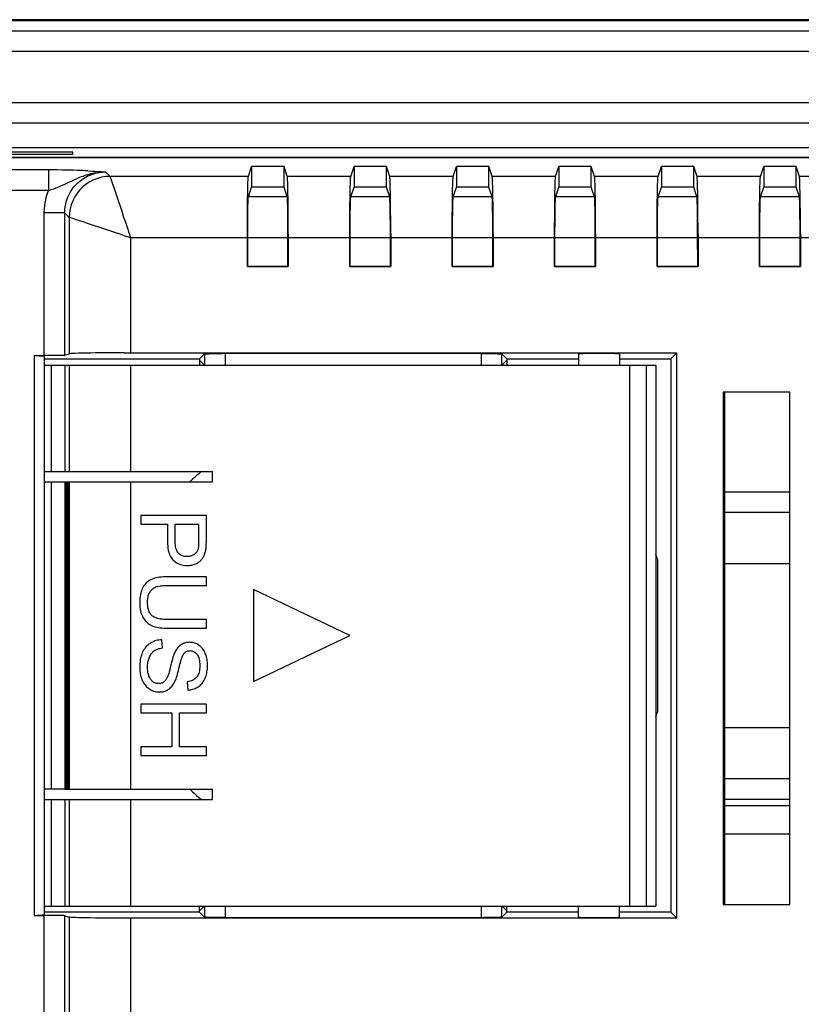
# Model space of a CAD drawing. Extents: x 0 to 841, y 0 to 594.
# Tile 53 of 91: x 596 to 634, y 230 to 278. Entities that reach past the tile are written whole.
import ezdxf

# ---------------------------------------------------------------- set-up
doc = ezdxf.new("R2010")
doc.units = 0
doc.header["$LTSCALE"] = 46.255
doc.header["$MEASUREMENT"] = 0
doc.layers.get('0').update_dxf_attribs({"linetype": 'CONTINUOUS'})
for name, color, linetype in [('02___PRT_ALL_AXES', 7, 'CONTINUOUS'), ('3_ALL_AXES', 7, 'CONTINUOUS'), ('5_ALL_CURVES', 7, 'CONTINUOUS'), ('7_ALL_FEATURES', 7, 'CONTINUOUS')]:
    doc.layers.add(name, color=color, linetype=linetype)

msp = doc.modelspace()

# ---------------------------------------------------------------- linework, layer by layer
at = {"color": 7, "linetype": 'Continuous'}
for p, q in [((740.938, 277.79), (570.929, 277.79)), ((740.927, 277.737), (570.929, 277.737)), ((740.938, 277.237), (570.929, 277.237)), ((740.938, 276.24), (570.929, 276.24)), ((740.938, 273.74), (570.929, 273.74)), ((740.938, 272.74), (570.929, 272.74)), ((738.434, 271.529), (573.434, 271.529))]:
    msp.add_line(p, q, dxfattribs=at)
at = {"layer": '02___PRT_ALL_AXES', "color": 7, "linetype": 'Continuous'}
for start, end in [(128.6831, 132.9558), (227.0442, 231.3169)]:
    msp.add_arc((611.118, 247.74), 10.25, start, end, dxfattribs=at)
at = {"layer": '3_ALL_AXES', "color": 7, "linetype": 'Continuous'}
for p, q in [((623.118, 261.064), (623.118, 260.938)), ((625.118, 261.064), (625.118, 260.938)), ((623.118, 233.997), (623.118, 234.541)), ((625.118, 233.997), (625.118, 234.541))]:
    msp.add_line(p, q, dxfattribs=at)
at = {"layer": '5_ALL_CURVES', "color": 7, "linetype": 'Continuous'}
for p, q in [((633.434, 239.437), (630.234, 239.437)), ((633.434, 238.042), (630.234, 238.042))]:
    msp.add_line(p, q, dxfattribs=at)
at = {"layer": '7_ALL_FEATURES', "color": 7, "linetype": 'Continuous'}
for p, q in [((738.434, 271.066), (573.434, 271.066)), ((738.434, 271.057), (573.434, 271.057)), ((598.434, 271.319), (590.434, 271.319)), ((590.434, 271.232), (598.434, 271.232)), ((598.434, 271.232), (598.434, 271.319)), ((606.999, 270.142), (607.159, 270.622)), ((607.159, 270.622), (607.159, 269.621)), ((608.74, 270.622), (607.159, 270.622)), ((608.74, 269.621), (608.74, 270.622)), ((608.9, 270.142), (608.74, 270.622)), ((611.999, 270.142), (612.159, 270.622)), ((612.159, 270.622), (612.159, 269.621)), ((613.74, 270.622), (612.159, 270.622)), ((613.74, 269.621), (613.74, 270.622)), ((613.9, 270.142), (613.74, 270.622)), ((616.999, 270.142), (617.159, 270.622)), ((617.159, 270.622), (617.159, 269.621)), ((618.74, 270.622), (617.159, 270.622)), ((618.74, 269.621), (618.74, 270.622)), ((618.9, 270.142), (618.74, 270.622)), ((621.999, 270.142), (622.159, 270.622)), ((622.159, 270.622), (622.159, 269.621)), ((623.74, 270.622), (622.159, 270.622)), ((623.74, 269.621), (623.74, 270.622)), ((623.9, 270.142), (623.74, 270.622)), ((626.999, 270.142), (627.159, 270.622)), ((627.159, 270.622), (627.159, 269.621)), ((628.74, 270.622), (627.159, 270.622)), ((628.74, 269.621), (628.74, 270.622)), ((628.9, 270.142), (628.74, 270.622)), ((631.999, 270.142), (632.159, 270.622)), ((632.159, 270.622), (632.159, 269.621)), ((633.74, 270.622), (632.159, 270.622)), ((633.74, 269.621), (633.74, 270.622)), ((633.9, 270.142), (633.74, 270.622)), ((597.245, 270.46), (579.873, 270.46)), ((597.245, 270.46), (597.245, 269.461)), ((599.166, 270.416), (599.392, 270.403)), ((599.392, 270.403), (599.502, 270.397)), ((599.502, 270.397), (599.648, 270.387)), ((599.648, 270.387), (599.813, 270.376)), ((600.032, 270.36), (600.25, 270.142)), ((600.25, 270.142), (600.258, 270.12)), ((606.999, 270.142), (600.25, 270.142)), ((600.258, 270.12), (600.831, 268.4)), ((611.999, 270.142), (608.9, 270.142)), ((616.999, 270.142), (613.9, 270.142)), ((621.999, 270.142), (618.9, 270.142)), ((626.999, 270.142), (623.9, 270.142)), ((631.999, 270.142), (628.9, 270.142)), ((636.999, 270.142), (633.9, 270.142)), ((607, 269.144), (607.159, 269.621)), ((608.74, 269.621), (607.159, 269.621)), ((608.899, 269.144), (608.74, 269.621)), ((608.932, 269.345), (608.927, 269.585)), ((612, 269.144), (612.159, 269.621)), ((613.74, 269.621), (612.159, 269.621)), ((613.899, 269.144), (613.74, 269.621)), ((613.932, 269.345), (613.927, 269.585)), ((617, 269.144), (617.159, 269.621)), ((618.74, 269.621), (617.159, 269.621)), ((618.899, 269.144), (618.74, 269.621)), ((618.932, 269.345), (618.927, 269.585)), ((622, 269.144), (622.159, 269.621)), ((623.74, 269.621), (622.159, 269.621)), ((623.899, 269.144), (623.74, 269.621)), ((623.932, 269.345), (623.927, 269.585)), ((627, 269.144), (627.159, 269.621)), ((628.74, 269.621), (627.159, 269.621)), ((628.899, 269.144), (628.74, 269.621)), ((628.932, 269.345), (628.927, 269.585)), ((632, 269.144), (632.159, 269.621)), ((633.74, 269.621), (632.159, 269.621)), ((633.899, 269.144), (633.74, 269.621)), ((633.932, 269.345), (633.927, 269.585)), ((597.245, 269.461), (578.874, 269.461)), ((606.957, 268.764), (606.961, 269.07)), ((606.961, 269.07), (606.966, 269.345)), ((608.899, 269.144), (607, 269.144)), ((608.937, 269.07), (608.932, 269.345)), ((608.941, 268.764), (608.937, 269.07)), ((611.957, 268.764), (611.961, 269.07)), ((611.961, 269.07), (611.966, 269.345)), ((613.899, 269.144), (612, 269.144)), ((613.937, 269.07), (613.932, 269.345)), ((613.941, 268.764), (613.937, 269.07)), ((616.959, 268.92), (616.964, 269.212)), ((618.899, 269.144), (617, 269.144)), ((618.937, 269.07), (618.932, 269.345)), ((618.941, 268.764), (618.937, 269.07)), ((621.957, 268.764), (621.961, 269.07)), ((621.961, 269.07), (621.966, 269.345)), ((623.899, 269.144), (622, 269.144)), ((623.937, 269.07), (623.932, 269.345)), ((623.941, 268.764), (623.937, 269.07)), ((626.959, 268.92), (626.964, 269.212)), ((628.899, 269.144), (627, 269.144)), ((628.937, 269.07), (628.932, 269.345)), ((628.941, 268.764), (628.937, 269.07)), ((631.957, 268.764), (631.961, 269.07)), ((631.961, 269.07), (631.966, 269.345)), ((633.899, 269.144), (632, 269.144)), ((633.937, 269.07), (633.932, 269.345)), ((633.941, 268.764), (633.937, 269.07)), ((606.954, 268.432), (606.957, 268.764)), ((608.944, 268.432), (608.941, 268.764)), ((611.954, 268.432), (611.957, 268.764)), ((613.944, 268.432), (613.941, 268.764)), ((616.953, 268.258), (616.956, 268.601)), ((616.956, 268.601), (616.959, 268.92)), ((618.944, 268.432), (618.941, 268.764)), ((621.954, 268.432), (621.957, 268.764)), ((623.944, 268.432), (623.941, 268.764)), ((626.953, 268.258), (626.956, 268.601)), ((626.956, 268.601), (626.959, 268.92)), ((628.944, 268.432), (628.941, 268.764)), ((631.954, 268.432), (631.957, 268.764)), ((633.944, 268.432), (633.941, 268.764)), ((597.036, 261.396), (597.036, 268.363)), ((598.035, 268.363), (597.036, 268.363)), ((598.035, 261.413), (598.035, 268.363)), ((598.035, 268.363), (598.253, 268.145)), ((598.253, 268.145), (598.253, 261.485)), ((598.381, 268.103), (598.253, 268.145)), ((598.565, 268.041), (598.381, 268.103)), ((606.952, 268.08), (606.954, 268.432)), ((608.947, 268.08), (608.944, 268.432)), ((611.952, 268.08), (611.954, 268.432)), ((613.947, 268.08), (613.944, 268.432)), ((616.951, 267.897), (616.953, 268.258)), ((618.947, 268.08), (618.944, 268.432)), ((621.952, 268.08), (621.954, 268.432)), ((623.947, 268.08), (623.944, 268.432)), ((626.951, 267.897), (626.953, 268.258)), ((628.947, 268.08), (628.944, 268.432)), ((631.952, 268.08), (631.954, 268.432)), ((633.947, 268.08), (633.944, 268.432)), ((599.995, 267.565), (599.153, 267.845)), ((606.949, 267.337), (606.95, 267.712)), ((606.95, 267.712), (606.952, 268.08)), ((608.948, 267.712), (608.947, 268.08)), ((608.949, 267.337), (608.948, 267.712)), ((611.949, 267.337), (611.95, 267.712)), ((611.95, 267.712), (611.952, 268.08)), ((613.948, 267.712), (613.947, 268.08)), ((613.949, 267.337), (613.948, 267.712)), ((616.95, 267.526), (616.951, 267.897)), ((618.948, 267.712), (618.947, 268.08)), ((618.949, 267.337), (618.948, 267.712)), ((621.949, 267.337), (621.95, 267.712)), ((621.95, 267.712), (621.952, 268.08)), ((623.948, 267.712), (623.947, 268.08)), ((623.949, 267.337), (623.948, 267.712)), ((628.948, 267.712), (628.947, 268.08)), ((628.949, 267.337), (628.948, 267.712)), ((631.949, 267.337), (631.95, 267.712)), ((631.95, 267.712), (631.952, 268.08)), ((633.948, 267.712), (633.947, 268.08)), ((633.949, 267.337), (633.948, 267.712)), ((601.249, 267.146), (601.249, 261.535)), ((606.949, 267.146), (601.249, 267.146)), ((606.949, 265.74), (606.949, 267.337)), ((608.932, 267.146), (606.967, 267.146)), ((608.932, 265.757), (608.931, 267.352)), ((608.949, 267.337), (608.949, 265.74)), ((611.949, 267.146), (608.949, 267.146)), ((611.949, 265.74), (611.949, 267.337)), ((613.932, 267.146), (611.967, 267.146)), ((613.932, 265.757), (613.931, 267.352)), ((613.949, 267.337), (613.949, 265.74)), ((616.949, 267.146), (613.949, 267.146)), ((618.932, 267.146), (616.967, 267.146)), ((618.932, 265.757), (618.931, 267.352)), ((618.949, 267.337), (618.949, 265.74)), ((621.949, 267.146), (618.949, 267.146)), ((621.949, 265.74), (621.949, 267.337)), ((623.932, 267.146), (621.967, 267.146)), ((623.932, 265.757), (623.931, 267.352)), ((623.949, 267.337), (623.949, 265.74)), ((626.949, 267.146), (623.949, 267.146)), ((626.949, 265.74), (626.949, 267.337)), ((628.932, 267.146), (626.967, 267.146)), ((628.932, 265.757), (628.931, 267.352)), ((628.949, 267.337), (628.949, 265.74)), ((631.949, 267.146), (628.949, 267.146)), ((631.949, 265.74), (631.949, 267.337)), ((633.932, 267.146), (631.967, 267.146)), ((633.932, 265.757), (633.931, 267.352)), ((633.949, 267.337), (633.949, 265.74)), ((636.949, 267.146), (633.949, 267.146)), ((606.949, 265.74), (606.967, 265.757)), ((606.949, 265.74), (608.949, 265.74)), ((606.967, 265.757), (608.932, 265.757)), ((608.949, 265.74), (608.932, 265.757)), ((611.949, 265.74), (611.967, 265.757)), ((611.949, 265.74), (613.949, 265.74)), ((611.967, 265.757), (613.932, 265.757)), ((613.949, 265.74), (613.932, 265.757)), ((616.949, 265.74), (616.967, 265.757)), ((616.949, 265.74), (618.949, 265.74)), ((616.967, 265.757), (618.932, 265.757)), ((618.949, 265.74), (618.932, 265.757)), ((621.949, 265.74), (621.967, 265.757)), ((621.949, 265.74), (623.949, 265.74)), ((621.967, 265.757), (623.932, 265.757)), ((623.949, 265.74), (623.932, 265.757)), ((626.949, 265.74), (626.967, 265.757)), ((626.949, 265.74), (628.949, 265.74)), ((626.967, 265.757), (628.932, 265.757)), ((628.949, 265.74), (628.932, 265.757)), ((631.949, 265.74), (631.967, 265.757)), ((631.949, 265.74), (633.949, 265.74)), ((631.967, 265.757), (633.932, 265.757)), ((633.949, 265.74), (633.932, 265.757)), ((596.536, 261.396), (596.536, 234.083)), ((596.536, 261.396), (597.036, 261.396)), ((596.667, 261.396), (596.786, 261.395)), ((597.289, 261.397), (597.036, 261.396)), ((597.036, 261.387), (597.036, 234.092)), ((597.52, 261.398), (597.289, 261.397)), ((597.725, 261.401), (597.52, 261.398)), ((598.035, 261.413), (598.253, 261.485)), ((600.941, 261.535), (627.914, 261.535)), ((604.618, 261.238), (604.862, 261.483)), ((604.862, 261.483), (604.862, 260.938)), ((605.259, 261.496), (605.483, 261.499)), ((605.483, 261.499), (605.73, 261.5)), ((618.373, 261.5), (605.73, 261.5)), ((605.862, 261.5), (605.862, 260.938)), ((618.373, 260.938), (618.373, 261.5)), ((618.373, 261.5), (618.632, 261.499)), ((619.373, 260.938), (619.373, 261.483)), ((619.373, 261.483), (619.618, 261.238)), ((623.118, 261.483), (623.118, 261.064)), ((623.856, 261.499), (623.618, 261.498)), ((624.118, 261.5), (623.856, 261.499)), ((624.379, 261.499), (624.118, 261.5)), ((625.118, 261.483), (625.118, 261.064)), ((627.914, 261.535), (627.618, 261.238)), ((627.914, 233.944), (627.914, 261.535)), ((597.036, 261.238), (604.618, 261.238)), ((597.036, 260.938), (626.884, 260.938)), ((597.37, 260.938), (597.37, 255.74)), ((598.035, 260.938), (598.035, 255.74)), ((598.253, 260.938), (598.253, 255.74)), ((601.249, 260.938), (601.249, 255.74)), ((604.618, 261.238), (604.618, 260.959)), ((604.827, 260.959), (604.618, 261.168)), ((619.408, 260.959), (619.618, 261.168)), ((619.618, 261.238), (619.618, 260.959)), ((619.618, 261.238), (623.118, 261.238)), ((625.118, 261.238), (627.618, 261.238)), ((625.618, 234.541), (625.618, 260.938)), ((626.418, 260.938), (626.418, 234.541)), ((626.884, 260.938), (626.884, 234.541)), ((627.618, 261.238), (627.618, 234.241)), ((630.181, 259.615), (630.181, 234.615)), ((633.434, 259.615), (630.181, 259.615)), ((630.234, 259.615), (630.234, 234.615)), ((633.434, 234.615), (633.434, 259.615)), ((597.036, 255.74), (605.249, 255.74)), ((605.249, 255.24), (605.249, 255.74)), ((597.036, 255.24), (598.035, 255.24)), ((597.37, 255.24), (597.37, 240.24)), ((598.035, 255.24), (598.035, 240.24)), ((598.04, 255.24), (598.04, 240.24)), ((598.04, 255.24), (605.249, 255.24)), ((598.066, 255.24), (598.066, 240.24)), ((598.093, 255.24), (598.093, 240.24)), ((598.119, 255.24), (598.119, 240.24)), ((598.145, 255.24), (598.145, 240.24)), ((598.171, 255.24), (598.171, 240.24)), ((598.197, 255.24), (598.197, 240.24)), ((598.224, 255.24), (598.224, 240.24)), ((598.25, 240.24), (598.25, 255.24)), ((598.253, 255.24), (598.253, 240.24)), ((601.249, 255.24), (601.249, 240.24)), ((633.434, 254.74), (630.234, 254.74)), ((633.434, 253.74), (630.234, 253.74)), ((601.749, 253.597), (601.749, 253.174)), ((604.949, 253.597), (601.749, 253.597)), ((604.949, 252.39), (604.949, 253.597)), ((601.749, 253.174), (603.05, 253.174)), ((603.05, 253.174), (603.05, 252.353)), ((603.428, 252.346), (603.428, 253.174)), ((603.428, 253.174), (604.571, 253.174)), ((604.571, 253.174), (604.571, 252.355)), ((626.974, 251.46), (626.974, 244.019)), ((633.434, 251.24), (630.234, 251.24)), ((604.949, 250.609), (603.1, 250.609)), ((604.949, 250.185), (604.949, 250.609)), ((603.102, 250.185), (604.949, 250.185)), ((607.249, 249.99), (607.249, 245.49)), ((611.949, 247.74), (607.249, 249.99)), ((604.949, 248.516), (603.102, 248.516)), ((604.949, 248.092), (604.949, 248.516)), ((603.1, 248.092), (604.949, 248.092)), ((602.812, 247.132), (602.777, 247.531)), ((607.249, 245.49), (611.949, 247.74)), ((604.017, 245.486), (604.047, 245.08)), ((601.749, 244.392), (601.749, 243.969)), ((604.949, 244.392), (601.749, 244.392)), ((604.949, 243.969), (604.949, 244.392)), ((601.749, 243.969), (603.257, 243.969)), ((603.257, 243.969), (603.257, 242.306)), ((603.635, 242.306), (603.635, 243.969)), ((603.635, 243.969), (604.949, 243.969)), ((633.434, 243.24), (630.234, 243.24)), ((601.749, 242.306), (601.749, 241.882)), ((603.257, 242.306), (601.749, 242.306)), ((604.949, 242.306), (603.635, 242.306)), ((604.949, 241.882), (604.949, 242.306)), ((601.749, 241.882), (604.949, 241.882)), ((633.434, 240.74), (630.234, 240.74)), ((598.035, 240.24), (597.036, 240.24)), ((598.04, 240.24), (605.249, 240.24)), ((605.249, 239.74), (605.249, 240.24)), ((597.036, 239.74), (605.249, 239.74)), ((597.37, 239.74), (597.37, 234.541)), ((598.035, 239.74), (598.035, 234.541)), ((598.253, 239.74), (598.253, 234.541)), ((601.249, 239.74), (601.249, 234.541)), ((633.434, 239.74), (630.234, 239.74)), ((597.036, 234.541), (626.884, 234.541)), ((604.827, 234.52), (604.618, 234.311)), ((604.618, 234.241), (604.618, 234.52)), ((604.862, 234.541), (604.862, 233.996)), ((605.862, 234.541), (605.862, 233.979)), ((618.373, 233.979), (618.373, 234.541)), ((619.373, 233.996), (619.373, 234.541)), ((619.408, 234.52), (619.618, 234.311)), ((619.618, 234.241), (619.618, 234.52)), ((623.118, 233.997), (623.118, 234.541)), ((630.181, 234.615), (633.434, 234.615)), ((596.536, 234.083), (597.036, 234.083)), ((596.786, 234.084), (596.667, 234.083)), ((596.89, 234.086), (596.786, 234.084)), ((604.618, 234.241), (597.036, 234.241)), ((597.036, 143.116), (597.036, 234.083)), ((597.289, 234.083), (597.036, 234.083)), ((597.52, 234.081), (597.289, 234.083)), ((598.035, 143.116), (598.035, 234.067)), ((598.035, 234.067), (598.253, 233.994)), ((598.253, 233.994), (598.253, 143.334)), ((604.862, 233.996), (604.618, 234.241)), ((605.862, 233.979), (605.603, 233.98)), ((618.752, 233.981), (618.506, 233.979)), ((618.976, 233.983), (618.752, 233.981)), ((619.618, 234.241), (619.373, 233.996)), ((623.118, 234.241), (619.618, 234.241)), ((623.858, 233.98), (624.118, 233.979)), ((624.118, 233.979), (624.377, 233.98)), ((624.377, 233.98), (624.617, 233.982)), ((625.118, 233.997), (625.118, 234.416)), ((627.618, 234.241), (625.118, 234.241)), ((627.618, 234.241), (627.914, 233.944)), ((601.249, 233.944), (601.249, 144.333)), ((605.862, 233.979), (618.506, 233.979))]:
    msp.add_line(p, q, dxfattribs=at)
for points in [[(599.166, 270.416), (599.049, 270.421), (598.92, 270.427), (598.78, 270.432), (598.629, 270.438), (598.464, 270.443), (598.282, 270.447), (598.088, 270.452), (597.886, 270.455), (597.679, 270.457), (597.465, 270.459), (597.245, 270.46)], [(597.245, 269.461), (597.37, 269.499), (597.496, 269.542), (597.624, 269.589), (597.753, 269.641), (597.884, 269.696), (598.014, 269.753), (598.141, 269.812), (598.268, 269.872), (598.394, 269.932), (598.52, 269.99), (598.645, 270.046), (598.771, 270.1)], [(598.035, 268.363), (598.04, 268.513), (598.057, 268.661), (598.085, 268.808), (598.123, 268.953), (598.172, 269.094), (598.232, 269.231), (598.302, 269.363), (598.381, 269.49), (598.469, 269.61), (598.567, 269.723), (598.672, 269.828), (598.785, 269.926), (598.905, 270.014), (599.032, 270.094), (599.164, 270.163), (599.301, 270.223), (599.442, 270.272), (599.587, 270.311), (599.734, 270.338), (599.883, 270.355), (600.032, 270.36)], [(600.25, 270.142), (600.042, 270.131), (599.836, 270.098), (599.634, 270.043), (599.439, 269.968), (599.253, 269.873), (599.078, 269.759), (598.916, 269.628), (598.768, 269.48), (598.637, 269.317), (598.523, 269.142), (598.427, 268.956), (598.352, 268.761), (598.298, 268.56), (598.265, 268.354), (598.253, 268.145)], [(598.771, 270.1), (598.85, 270.131), (598.929, 270.161), (599.007, 270.189), (599.085, 270.214), (599.163, 270.238), (599.24, 270.26), (599.316, 270.279), (599.391, 270.297), (599.465, 270.311), (599.537, 270.324), (599.608, 270.335), (599.676, 270.343), (599.742, 270.35), (599.806, 270.355), (599.867, 270.358), (599.925, 270.36), (599.98, 270.361), (600.032, 270.36)], [(599.813, 270.376), (600.006, 270.362), (600.032, 270.36)], [(606.966, 269.345), (606.971, 269.585), (606.974, 269.69), (606.977, 269.786), (606.98, 269.871), (606.983, 269.945), (606.986, 270.008), (606.989, 270.059), (606.992, 270.098), (606.995, 270.126), (606.999, 270.142)], [(608.927, 269.585), (608.925, 269.69), (608.922, 269.786), (608.919, 269.871), (608.916, 269.945), (608.913, 270.008), (608.909, 270.059), (608.906, 270.098), (608.903, 270.126), (608.9, 270.142)], [(611.966, 269.345), (611.971, 269.585), (611.974, 269.69), (611.977, 269.786), (611.98, 269.871), (611.983, 269.945), (611.986, 270.008), (611.989, 270.059), (611.992, 270.098), (611.995, 270.126), (611.999, 270.142)], [(613.927, 269.585), (613.925, 269.69), (613.922, 269.786), (613.919, 269.871), (613.916, 269.945), (613.913, 270.008), (613.909, 270.059), (613.906, 270.098), (613.903, 270.126), (613.9, 270.142)], [(616.964, 269.212), (616.968, 269.47), (616.971, 269.585), (616.974, 269.69), (616.977, 269.786), (616.98, 269.871), (616.983, 269.945), (616.986, 270.008), (616.989, 270.059), (616.992, 270.098), (616.995, 270.126), (616.999, 270.142)], [(618.927, 269.585), (618.925, 269.69), (618.922, 269.786), (618.919, 269.871), (618.916, 269.945), (618.913, 270.008), (618.909, 270.059), (618.906, 270.098), (618.903, 270.126), (618.9, 270.142)], [(621.966, 269.345), (621.971, 269.585), (621.974, 269.69), (621.977, 269.786), (621.98, 269.871), (621.983, 269.945), (621.986, 270.008), (621.989, 270.059), (621.992, 270.098), (621.995, 270.126), (621.999, 270.142)], [(623.927, 269.585), (623.925, 269.69), (623.922, 269.786), (623.919, 269.871), (623.916, 269.945), (623.913, 270.008), (623.909, 270.059), (623.906, 270.098), (623.903, 270.126), (623.9, 270.142)], [(626.964, 269.212), (626.968, 269.47), (626.971, 269.585), (626.974, 269.69), (626.977, 269.786), (626.98, 269.871), (626.983, 269.945), (626.986, 270.008), (626.989, 270.059), (626.992, 270.098), (626.995, 270.126), (626.999, 270.142)], [(628.927, 269.585), (628.925, 269.69), (628.922, 269.786), (628.919, 269.871), (628.916, 269.945), (628.913, 270.008), (628.909, 270.059), (628.906, 270.098), (628.903, 270.126), (628.9, 270.142)], [(631.966, 269.345), (631.971, 269.585), (631.974, 269.69), (631.977, 269.786), (631.98, 269.871), (631.983, 269.945), (631.986, 270.008), (631.989, 270.059), (631.992, 270.098), (631.995, 270.126), (631.999, 270.142)], [(633.927, 269.585), (633.925, 269.69), (633.922, 269.786), (633.919, 269.871), (633.916, 269.945), (633.913, 270.008), (633.909, 270.059), (633.906, 270.098), (633.903, 270.126), (633.9, 270.142)], [(597.036, 268.363), (597.042, 268.552), (597.06, 268.738), (597.089, 268.922), (597.13, 269.104), (597.182, 269.284), (597.245, 269.461)], [(606.967, 265.757), (606.967, 267.352), (606.967, 267.551), (606.968, 267.744), (606.969, 267.934), (606.971, 268.116), (606.973, 268.288), (606.975, 268.447), (606.977, 268.595), (606.98, 268.727), (606.983, 268.842), (606.986, 268.941), (606.989, 269.021), (606.993, 269.081), (606.996, 269.122), (607, 269.144)], [(608.931, 267.352), (608.931, 267.551), (608.93, 267.744), (608.929, 267.934), (608.927, 268.116), (608.925, 268.288), (608.923, 268.447), (608.921, 268.595), (608.918, 268.727), (608.915, 268.842), (608.912, 268.941), (608.909, 269.021), (608.906, 269.081), (608.902, 269.122), (608.899, 269.144)], [(611.967, 265.757), (611.967, 267.352), (611.967, 267.551), (611.968, 267.744), (611.969, 267.934), (611.971, 268.116), (611.973, 268.288), (611.975, 268.447), (611.977, 268.595), (611.98, 268.727), (611.983, 268.842), (611.986, 268.941), (611.989, 269.021), (611.993, 269.081), (611.996, 269.122), (612, 269.144)], [(613.931, 267.352), (613.931, 267.551), (613.93, 267.744), (613.929, 267.934), (613.927, 268.116), (613.925, 268.288), (613.923, 268.447), (613.921, 268.595), (613.918, 268.727), (613.915, 268.842), (613.912, 268.941), (613.909, 269.021), (613.906, 269.081), (613.902, 269.122), (613.899, 269.144)], [(616.967, 265.757), (616.967, 267.352), (616.967, 267.551), (616.968, 267.744), (616.969, 267.934), (616.971, 268.116), (616.973, 268.288), (616.975, 268.447), (616.977, 268.595), (616.98, 268.727), (616.983, 268.842), (616.986, 268.941), (616.989, 269.021), (616.993, 269.081), (616.996, 269.122), (617, 269.144)], [(618.931, 267.352), (618.931, 267.551), (618.93, 267.744), (618.929, 267.934), (618.927, 268.116), (618.925, 268.288), (618.923, 268.447), (618.921, 268.595), (618.918, 268.727), (618.915, 268.842), (618.912, 268.941), (618.909, 269.021), (618.906, 269.081), (618.902, 269.122), (618.899, 269.144)], [(621.967, 265.757), (621.967, 267.352), (621.967, 267.551), (621.968, 267.744), (621.969, 267.934), (621.971, 268.116), (621.973, 268.288), (621.975, 268.447), (621.977, 268.595), (621.98, 268.727), (621.983, 268.842), (621.986, 268.941), (621.989, 269.021), (621.993, 269.081), (621.996, 269.122), (622, 269.144)], [(623.931, 267.352), (623.931, 267.551), (623.93, 267.744), (623.929, 267.934), (623.927, 268.116), (623.925, 268.288), (623.923, 268.447), (623.921, 268.595), (623.918, 268.727), (623.915, 268.842), (623.912, 268.941), (623.909, 269.021), (623.906, 269.081), (623.902, 269.122), (623.899, 269.144)], [(626.967, 265.757), (626.967, 267.352), (626.967, 267.551), (626.968, 267.744), (626.969, 267.934), (626.971, 268.116), (626.973, 268.288), (626.975, 268.447), (626.977, 268.595), (626.98, 268.727), (626.983, 268.842), (626.986, 268.941), (626.989, 269.021), (626.993, 269.081), (626.996, 269.122), (627, 269.144)], [(628.931, 267.352), (628.931, 267.551), (628.93, 267.744), (628.929, 267.934), (628.927, 268.116), (628.925, 268.288), (628.923, 268.447), (628.921, 268.595), (628.918, 268.727), (628.915, 268.842), (628.912, 268.941), (628.909, 269.021), (628.906, 269.081), (628.902, 269.122), (628.899, 269.144)], [(631.967, 265.757), (631.967, 267.352), (631.967, 267.551), (631.968, 267.744), (631.969, 267.934), (631.971, 268.116), (631.973, 268.288), (631.975, 268.447), (631.977, 268.595), (631.98, 268.727), (631.983, 268.842), (631.986, 268.941), (631.989, 269.021), (631.993, 269.081), (631.996, 269.122), (632, 269.144)], [(633.931, 267.352), (633.931, 267.551), (633.93, 267.744), (633.929, 267.934), (633.927, 268.116), (633.925, 268.288), (633.923, 268.447), (633.921, 268.595), (633.918, 268.727), (633.915, 268.842), (633.912, 268.941), (633.909, 269.021), (633.906, 269.081), (633.902, 269.122), (633.899, 269.144)], [(600.831, 268.4), (600.911, 268.159), (600.994, 267.912), (601.077, 267.659), (601.162, 267.404), (601.249, 267.146)], [(599.153, 267.845), (598.98, 267.902), (598.565, 268.041)], [(626.949, 267.337), (626.95, 267.712), (626.951, 267.897)], [(601.249, 267.146), (600.992, 267.233), (600.736, 267.318), (600.484, 267.402), (600.236, 267.484), (599.995, 267.565)], [(616.949, 265.74), (616.949, 267.337), (616.95, 267.526)], [(596.786, 261.395), (596.89, 261.394), (596.933, 261.393), (596.969, 261.392), (596.998, 261.391), (597.019, 261.39), (597.032, 261.389), (597.036, 261.387)], [(598.035, 261.413), (598.019, 261.41), (597.989, 261.408), (597.945, 261.406), (597.885, 261.404), (597.81, 261.403), (597.725, 261.401)], [(600.941, 261.535), (600.642, 261.534), (600.352, 261.532), (600.068, 261.531), (599.794, 261.528), (599.537, 261.526), (599.298, 261.522), (599.076, 261.519), (598.879, 261.515), (598.706, 261.51), (598.557, 261.506), (598.437, 261.501), (598.347, 261.496), (598.286, 261.491), (598.253, 261.485)], [(604.862, 261.483), (604.874, 261.485), (604.901, 261.487), (604.943, 261.489), (605.002, 261.491), (605.076, 261.493), (605.161, 261.495), (605.259, 261.496)], [(618.632, 261.499), (618.867, 261.498), (618.976, 261.496), (619.074, 261.495), (619.159, 261.493), (619.233, 261.491), (619.292, 261.489), (619.334, 261.487), (619.361, 261.485), (619.373, 261.483)], [(623.618, 261.498), (623.508, 261.496), (623.41, 261.495), (623.325, 261.493), (623.252, 261.491), (623.194, 261.489), (623.153, 261.487), (623.127, 261.485), (623.118, 261.483)], [(625.118, 261.483), (625.108, 261.485), (625.082, 261.487), (625.041, 261.489), (624.984, 261.491), (624.91, 261.493), (624.825, 261.495), (624.727, 261.496), (624.617, 261.498), (624.379, 261.499)], [(603.05, 252.353), (603.054, 252.221), (603.062, 252.101), (603.074, 251.991), (603.091, 251.893), (603.113, 251.807), (603.137, 251.729), (603.164, 251.659), (603.194, 251.598), (603.226, 251.543), (603.259, 251.494), (603.295, 251.451), (603.332, 251.415)], [(603.58, 251.764), (603.552, 251.797), (603.527, 251.837), (603.504, 251.885), (603.483, 251.939), (603.464, 252.001), (603.449, 252.072), (603.438, 252.154), (603.431, 252.245), (603.428, 252.346)], [(604.571, 252.355), (604.571, 252.289), (604.569, 252.229), (604.567, 252.174), (604.564, 252.125), (604.561, 252.082), (604.557, 252.045), (604.552, 252.011), (604.547, 251.983), (604.541, 251.961)], [(604.919, 251.903), (604.925, 251.944), (604.931, 251.988), (604.935, 252.035), (604.94, 252.086), (604.943, 252.14), (604.946, 252.198), (604.947, 252.258), (604.949, 252.323), (604.949, 252.39)], [(604.01, 251.591), (603.944, 251.595), (603.883, 251.602), (603.827, 251.614), (603.776, 251.629), (603.731, 251.649), (603.689, 251.672), (603.649, 251.699), (603.613, 251.73), (603.58, 251.764)], [(604.541, 251.961), (604.53, 251.925), (604.517, 251.891), (604.501, 251.858), (604.483, 251.828), (604.463, 251.799), (604.44, 251.771), (604.414, 251.744), (604.385, 251.718), (604.353, 251.694)], [(604.767, 251.509), (604.789, 251.542), (604.81, 251.577), (604.83, 251.615), (604.848, 251.655), (604.865, 251.698), (604.881, 251.745), (604.895, 251.794), (604.908, 251.847), (604.919, 251.903)], [(603.332, 251.415), (603.395, 251.361), (603.462, 251.314), (603.531, 251.272), (603.602, 251.237), (603.676, 251.209), (603.755, 251.186), (603.84, 251.169), (603.929, 251.159), (604.023, 251.155)], [(604.353, 251.694), (604.321, 251.673), (604.288, 251.654), (604.254, 251.638), (604.218, 251.624), (604.181, 251.613), (604.142, 251.604), (604.101, 251.597), (604.057, 251.593), (604.01, 251.591)], [(604.46, 251.253), (604.506, 251.278), (604.548, 251.303), (604.588, 251.33), (604.624, 251.357), (604.658, 251.385), (604.688, 251.415), (604.717, 251.445), (604.743, 251.476), (604.767, 251.509)], [(604.023, 251.155), (604.078, 251.156), (604.131, 251.16), (604.182, 251.166), (604.232, 251.175), (604.28, 251.186), (604.326, 251.2), (604.372, 251.215), (604.416, 251.233), (604.46, 251.253)], [(602.296, 250.488), (602.232, 250.458), (602.172, 250.424), (602.116, 250.388), (602.064, 250.347), (602.015, 250.304), (601.97, 250.255), (601.927, 250.201), (601.886, 250.142), (601.849, 250.079)], [(603.1, 250.609), (602.977, 250.607), (602.863, 250.601), (602.758, 250.593), (602.662, 250.582), (602.575, 250.567), (602.495, 250.551), (602.422, 250.532), (602.356, 250.511), (602.296, 250.488)], [(601.849, 250.079), (601.82, 250.022), (601.794, 249.96), (601.77, 249.892), (601.749, 249.818), (601.73, 249.738), (601.715, 249.651), (601.705, 249.556), (601.698, 249.453), (601.694, 249.343)], [(602.076, 249.38), (602.078, 249.446), (602.083, 249.508), (602.09, 249.567), (602.1, 249.621), (602.112, 249.671), (602.127, 249.718), (602.143, 249.762), (602.162, 249.804), (602.183, 249.843)], [(602.183, 249.843), (602.207, 249.884), (602.234, 249.921), (602.263, 249.956), (602.294, 249.988), (602.327, 250.016), (602.362, 250.043), (602.401, 250.067), (602.442, 250.089), (602.487, 250.109)], [(602.487, 250.109), (602.527, 250.124), (602.573, 250.137), (602.626, 250.149), (602.686, 250.16), (602.752, 250.169), (602.826, 250.176), (602.91, 250.181), (603.002, 250.184), (603.102, 250.185)], [(602.288, 248.714), (602.259, 248.743), (602.232, 248.776), (602.206, 248.813), (602.182, 248.854), (602.16, 248.898), (602.14, 248.949), (602.122, 249.004), (602.106, 249.066), (602.094, 249.134), (602.085, 249.209), (602.079, 249.291), (602.076, 249.38)], [(601.694, 249.343), (601.698, 249.23), (601.706, 249.124), (601.718, 249.027), (601.735, 248.938), (601.757, 248.858), (601.781, 248.784), (601.808, 248.715), (601.838, 248.653), (601.871, 248.596)], [(601.871, 248.596), (601.915, 248.532), (601.96, 248.474), (602.007, 248.42), (602.056, 248.373), (602.106, 248.331), (602.159, 248.292), (602.215, 248.258), (602.273, 248.228), (602.334, 248.202)], [(603.102, 248.516), (602.986, 248.518), (602.88, 248.524), (602.784, 248.533), (602.698, 248.545), (602.622, 248.56), (602.554, 248.577), (602.493, 248.596), (602.441, 248.618), (602.394, 248.64), (602.353, 248.664), (602.317, 248.688), (602.288, 248.714)], [(602.334, 248.202), (602.391, 248.181), (602.455, 248.162), (602.525, 248.145), (602.601, 248.13), (602.684, 248.117), (602.776, 248.107), (602.876, 248.099), (602.984, 248.094), (603.1, 248.092)], [(602.777, 247.531), (602.705, 247.527), (602.634, 247.52), (602.567, 247.508), (602.502, 247.492), (602.439, 247.473), (602.377, 247.45), (602.317, 247.423), (602.258, 247.392), (602.201, 247.357)], [(602.201, 247.357), (602.146, 247.318), (602.094, 247.276), (602.046, 247.232), (602.001, 247.185), (601.96, 247.135), (601.921, 247.082), (601.885, 247.024), (601.852, 246.962), (601.821, 246.896)], [(602.168, 246.678), (602.192, 246.73), (602.218, 246.778), (602.244, 246.821), (602.271, 246.86), (602.299, 246.894), (602.328, 246.925), (602.357, 246.954), (602.386, 246.979), (602.417, 247.001)], [(602.417, 247.001), (602.448, 247.021), (602.483, 247.04), (602.52, 247.058), (602.56, 247.074), (602.603, 247.089), (602.649, 247.103), (602.7, 247.114), (602.754, 247.124), (602.812, 247.132)], [(603.424, 246.956), (603.404, 246.914), (603.382, 246.865), (603.361, 246.81), (603.339, 246.747), (603.316, 246.678), (603.293, 246.602), (603.271, 246.52), (603.248, 246.432), (603.224, 246.337)], [(603.722, 247.298), (603.687, 247.275), (603.653, 247.248), (603.619, 247.218), (603.585, 247.184), (603.552, 247.148), (603.519, 247.106), (603.487, 247.06), (603.455, 247.01), (603.424, 246.956)], [(604.122, 247.409), (604.07, 247.407), (604.021, 247.403), (603.974, 247.396), (603.928, 247.386), (603.885, 247.374), (603.843, 247.359), (603.801, 247.341), (603.761, 247.321), (603.722, 247.298)], [(603.866, 246.877), (603.892, 246.903), (603.919, 246.926), (603.948, 246.946), (603.977, 246.963), (604.007, 246.976), (604.039, 246.986), (604.074, 246.994), (604.111, 246.999), (604.15, 247.001)], [(604.574, 247.271), (604.525, 247.301), (604.476, 247.327), (604.427, 247.349), (604.378, 247.368), (604.329, 247.382), (604.279, 247.394), (604.227, 247.402), (604.175, 247.407), (604.122, 247.409)], [(604.15, 247.001), (604.193, 246.999), (604.234, 246.992), (604.273, 246.982), (604.311, 246.968), (604.347, 246.951), (604.383, 246.927), (604.419, 246.899), (604.454, 246.865), (604.488, 246.826)], [(604.894, 246.87), (604.866, 246.931), (604.835, 246.988), (604.804, 247.04), (604.77, 247.088), (604.735, 247.131), (604.698, 247.17), (604.658, 247.207), (604.617, 247.241), (604.574, 247.271)], [(601.821, 246.896), (601.797, 246.837), (601.775, 246.772), (601.756, 246.703), (601.739, 246.628), (601.723, 246.549), (601.711, 246.463), (601.703, 246.37), (601.697, 246.272), (601.694, 246.167)], [(602.074, 246.187), (602.076, 246.253), (602.08, 246.316), (602.086, 246.376), (602.095, 246.432), (602.105, 246.486), (602.118, 246.537), (602.133, 246.587), (602.149, 246.633), (602.168, 246.678)], [(603.637, 246.239), (603.66, 246.337), (603.683, 246.425), (603.705, 246.504), (603.725, 246.574), (603.745, 246.634), (603.765, 246.687), (603.783, 246.733), (603.801, 246.773), (603.818, 246.806), (603.835, 246.835), (603.85, 246.859), (603.866, 246.877)], [(604.488, 246.826), (604.514, 246.792), (604.538, 246.751), (604.559, 246.704), (604.579, 246.651), (604.596, 246.592), (604.61, 246.523), (604.62, 246.446), (604.627, 246.36), (604.63, 246.265)], [(605.004, 246.283), (605.002, 246.359), (604.997, 246.432), (604.99, 246.503), (604.98, 246.57), (604.967, 246.634), (604.952, 246.697), (604.935, 246.757), (604.916, 246.814), (604.894, 246.87)], [(601.694, 246.167), (601.696, 246.09), (601.701, 246.015), (601.709, 245.942), (601.721, 245.872), (601.735, 245.804), (601.752, 245.739), (601.772, 245.674), (601.794, 245.612), (601.82, 245.552)], [(602.147, 245.759), (602.132, 245.797), (602.12, 245.838), (602.108, 245.881), (602.098, 245.925), (602.09, 245.972), (602.083, 246.022), (602.079, 246.074), (602.075, 246.129), (602.074, 246.187)], [(603.224, 246.337), (603.202, 246.244), (603.181, 246.158), (603.161, 246.079), (603.142, 246.008), (603.125, 245.945), (603.109, 245.889), (603.094, 245.841), (603.081, 245.801), (603.069, 245.768)], [(603.432, 245.53), (603.452, 245.578), (603.473, 245.633), (603.495, 245.697), (603.517, 245.768), (603.539, 245.846), (603.563, 245.933), (603.587, 246.027), (603.612, 246.129), (603.637, 246.239)], [(604.63, 246.265), (604.627, 246.175), (604.62, 246.092), (604.609, 246.017), (604.594, 245.95), (604.575, 245.891), (604.553, 245.837), (604.53, 245.789), (604.503, 245.746), (604.475, 245.709)], [(604.888, 245.656), (604.91, 245.712), (604.931, 245.772), (604.949, 245.834), (604.964, 245.9), (604.978, 245.968), (604.989, 246.041), (604.996, 246.117), (605.001, 246.198), (605.004, 246.283)], [(601.82, 245.552), (601.85, 245.489), (601.883, 245.431), (601.918, 245.376), (601.954, 245.327), (601.993, 245.282), (602.034, 245.239), (602.077, 245.2), (602.123, 245.164), (602.171, 245.131)], [(602.343, 245.484), (602.318, 245.503), (602.294, 245.525), (602.271, 245.549), (602.248, 245.576), (602.226, 245.605), (602.205, 245.638), (602.185, 245.675), (602.165, 245.715), (602.147, 245.759)], [(603.069, 245.768), (603.049, 245.72), (603.029, 245.677), (603.008, 245.637), (602.987, 245.602), (602.966, 245.571), (602.944, 245.544), (602.923, 245.519), (602.901, 245.498), (602.879, 245.48)], [(603.106, 245.118), (603.145, 245.145), (603.183, 245.177), (603.221, 245.213), (603.258, 245.253), (603.294, 245.297), (603.33, 245.347), (603.365, 245.402), (603.399, 245.464), (603.432, 245.53)], [(604.475, 245.709), (604.441, 245.671), (604.404, 245.637), (604.363, 245.606), (604.319, 245.577), (604.271, 245.552), (604.216, 245.53), (604.156, 245.512), (604.089, 245.497), (604.017, 245.486)], [(604.551, 245.238), (604.597, 245.27), (604.641, 245.305), (604.682, 245.344), (604.722, 245.386), (604.759, 245.43), (604.794, 245.48), (604.827, 245.534), (604.858, 245.593), (604.888, 245.656)], [(602.171, 245.131), (602.224, 245.099), (602.278, 245.071), (602.331, 245.047), (602.384, 245.027), (602.437, 245.012), (602.49, 245), (602.544, 244.991), (602.598, 244.986), (602.653, 244.984)], [(602.618, 245.392), (602.584, 245.393), (602.552, 245.397), (602.52, 245.402), (602.49, 245.41), (602.46, 245.42), (602.43, 245.432), (602.401, 245.447), (602.372, 245.464), (602.343, 245.484)], [(602.879, 245.48), (602.854, 245.462), (602.828, 245.446), (602.801, 245.431), (602.773, 245.42), (602.745, 245.41), (602.715, 245.402), (602.684, 245.397), (602.651, 245.393), (602.618, 245.392)], [(602.653, 244.984), (602.711, 244.986), (602.767, 244.991), (602.821, 245), (602.873, 245.012), (602.923, 245.027), (602.971, 245.045), (603.018, 245.066), (603.063, 245.09), (603.106, 245.118)], [(604.047, 245.08), (604.112, 245.085), (604.175, 245.093), (604.235, 245.105), (604.292, 245.119), (604.347, 245.137), (604.4, 245.157), (604.452, 245.181), (604.503, 245.208), (604.551, 245.238)], [(597.036, 234.092), (597.032, 234.091), (597.019, 234.09), (596.998, 234.089), (596.969, 234.087), (596.933, 234.087), (596.89, 234.086)], [(598.035, 234.067), (598.019, 234.069), (597.989, 234.071), (597.945, 234.073), (597.885, 234.075), (597.81, 234.077), (597.725, 234.078), (597.52, 234.081)], [(627.914, 233.944), (600.941, 233.945), (600.642, 233.945), (600.352, 233.947), (600.068, 233.949), (599.794, 233.951), (599.537, 233.954), (599.298, 233.957), (599.076, 233.961), (598.879, 233.965), (598.706, 233.969), (598.557, 233.974), (598.437, 233.978), (598.347, 233.983), (598.286, 233.989), (598.253, 233.994)], [(605.603, 233.98), (605.368, 233.982), (605.259, 233.983), (605.161, 233.984), (605.076, 233.986), (605.002, 233.988), (604.943, 233.99), (604.901, 233.992), (604.874, 233.994), (604.862, 233.996)], [(619.373, 233.996), (619.361, 233.994), (619.334, 233.992), (619.292, 233.99), (619.233, 233.988), (619.159, 233.986), (619.074, 233.984), (618.976, 233.983)], [(623.118, 233.997), (623.127, 233.994), (623.153, 233.992), (623.194, 233.99), (623.252, 233.988), (623.325, 233.986), (623.41, 233.984), (623.508, 233.983), (623.618, 233.982), (623.858, 233.98)], [(624.617, 233.982), (624.727, 233.983), (624.825, 233.984), (624.91, 233.986), (624.984, 233.988), (625.041, 233.99), (625.082, 233.992), (625.108, 233.994), (625.118, 233.997)]]:
    msp.add_lwpolyline(points, dxfattribs=at)
for start, end in [(18.6231, 19.8773), (340.1227, 341.3769)]:
    msp.add_arc((615.934, 247.74), 11.65, start, end, dxfattribs=at)

doc.saveas('drawing.dxf')
